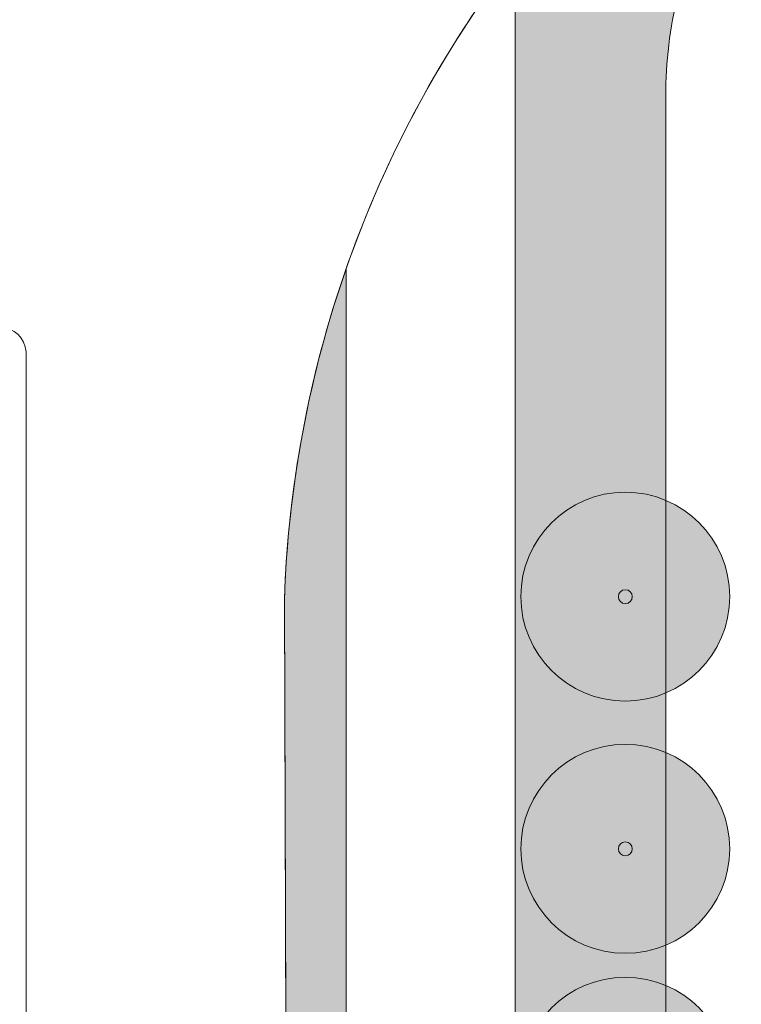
# Model space of a CAD drawing. Header units: millimetres. Extents: x -287545 to 1001608, y -673832 to 307178.
# Tile 10 of 64: x -40278 to -5839, y -42547 to 4443. Entities that reach past the tile are written whole.
import ezdxf

# ---------------------------------------------------------------- set-up
doc = ezdxf.new("R2010")
doc.units = ezdxf.units.MM
doc.header["$MEASUREMENT"] = 0
for name, color, linetype in [('90 Terrein bomen 2D', 7, 'Continuous'), ('90 Terrein bomen 2D 2D arcering', 7, 'Continuous'), ('90 Terrein omgeving', 7, 'Continuous'), ('90 Terrein omgeving Afdek-arcering', 7, 'Continuous')]:
    doc.layers.add(name, color=color, linetype=linetype)

# ---------------------------------------------------------------- blocks, each defined once
blk = doc.blocks.new('Mesh_13_1', base_point=(-38022, -354246))
at = {"layer": '90 Terrein omgeving Afdek-arcering', "linetype": 'Continuous', "lineweight": 0, "true_color": 0xb9d3a7}
blk.add_hatch(color=9, dxfattribs=at).paths.add_polyline_path([(-38022, -354246), (-36914, -380955), (-35393, -401454), (-33451, -407292), (-32810, -407292), (-32759, -395249), (-32576, -352404), (-30828, -221002), (-26341, -124604), (-24697, -48785), (-24697, -30322), (-24697, -7441, 0.075795), (-27646, -23266), (-27518, -62725), (-27445, -85056), (-29819, -124513), (-32423, -167784), (-35182, -217764), (-36128, -254915), (-37348, -303538), (-37947, -340842)])
at = {"layer": '90 Terrein omgeving', "color": 252, "linetype": 'Continuous', "lineweight": 0, "true_color": 0x969696, "flags": 128}
blk.add_lwpolyline([(-38022, -354246), (-36914, -380955), (-35393, -401454), (-33451, -407292), (-32810, -407292), (-32759, -395249), (-32576, -352404), (-30828, -221002), (-26341, -124604), (-24697, -48785), (-24697, -30322), (-24697, -7441, 0.075795), (-27646, -23266), (-27518, -62725), (-27445, -85056), (-29819, -124513), (-32423, -167784), (-35182, -217764), (-36128, -254915), (-37348, -303538), (-37947, -340842)], format="xyb", close=True, dxfattribs=at)
blk = doc.blocks.new('Mesh_14_1', base_point=(-23545, -221047))
at = {"layer": '90 Terrein omgeving Afdek-arcering', "linetype": 'Continuous', "lineweight": 0, "true_color": 0xb9d3a7}
h = blk.add_hatch(color=9, dxfattribs=at)
h.paths.add_polyline_path([(-23545, -221047), (-24358, -352455, 0.351801), (-21272, -355541), (27412, -347417, 0.29504), (29625, -344722, 0.446938), (26444, -341145), (2054, -342314, -0.434839), (-4124, -336003), (-4074, -325418), (-3969, -288608), (-5177, -215672), (-5594, -212340), (-9444, -181512), (-9444, -172083), (-9444, -138183), (-9444, -89371), (-9444, -62725), (-9444, -39061), (-9444, 1403, -0.11273), (-6933, 10773), (11160, 39756, 0.257113), (11160, 42412, -0.012543), (8022, 37869), (-7879, 18111), (-13026, 11716, 0.026006), (-16631, 7495), (-16631, -17803), (-16631, -62725), (-16631, -73765), (-21246, -172083), (-23136, -212340)])
h.paths.add_polyline_path([(-8652, -351502), (-20799, -353763), (-18721, -212340), (-18565, -212340), (-18712, -211789), (-17163, -177830, -0.961509), (-14408, -177830, -0.027224), (-9312, -212340, -0.017955), (-8018, -235321), (-8052, -250289), (-8147, -292618)], flags=0)
at = {"layer": '90 Terrein omgeving', "color": 252, "linetype": 'Continuous', "lineweight": 0, "true_color": 0x969696, "flags": 128}
blk.add_lwpolyline([(-5594, -212340), (-9444, -181512), (-9444, -172083), (-9444, -138183), (-9444, -89371), (-9444, -62725), (-9444, -39061), (-9444, 1403, -0.11273), (-6933, 10773), (11160, 39756, 0.257113), (11160, 42412, -0.012543), (8022, 37869), (-7879, 18111), (-13026, 11716, 0.026006), (-16631, 7495), (-16631, -17803), (-16631, -62725), (-16631, -73765), (-21246, -172083), (-23136, -212340)], format="xyb", dxfattribs=at)
blk = doc.blocks.new('Slab_2_1', base_point=(-287545, -189663))
at = {"layer": '90 Terrein omgeving', "color": 253, "linetype": 'Continuous', "lineweight": 0, "true_color": 0x99a3a6, "flags": 128}
for points in [[(-42435, -11402, -0.940509), (-39972, -11402), (-39972, -25236), (-39972, -78274), (-40938, -135103), (-39959, -155996), (-42934, -252409)], [(-35001, -210626), (-27445, -85056), (-27646, -23266, -0.183474), (-13026, 11716), (-7879, 18111), (8022, 37869, 0.012543), (11160, 42412, -0.257113), (11160, 39756), (-6933, 10773, 0.11273), (-9444, 1403), (-9444, -39061), (-9444, -62725), (-9444, -89371), (-9444, -138183), (-9444, -181512), (-5177, -215672)]]:
    blk.add_lwpolyline(points, format="xyb", dxfattribs=at)
blk = doc.blocks.new('Slab_3_1', base_point=(-32576, -352404))
at = {"layer": '90 Terrein omgeving', "color": 253, "linetype": 'Continuous', "lineweight": 0, "true_color": 0x99a3a6, "flags": 128}
blk.add_lwpolyline([(-32576, -352404), (-32810, -407292), (-31070, -407292), (-27994, -407292), (-24697, -407292), (-24495, -374617), (-24358, -352455), (-23545, -221047), (-16631, -73765), (-16631, -17803), (-16631, 7495, 0.079974), (-24697, -7441), (-24697, -30322), (-24697, -31250), (-24697, -31467), (-24697, -48785), (-26341, -124604), (-30828, -221002)], format="xyb", close=True, dxfattribs=at)
blk = doc.blocks.new('2D Boom plattegrond 27_5')
at = {"layer": '90 Terrein bomen 2D 2D arcering', "linetype": 'Continuous', "lineweight": 0, "true_color": 0x2c3330}
blk.add_hatch(color=250, dxfattribs=at).paths.add_polyline_path([(4986, 0, 1), (-4986, 0, 1)])
at = {"layer": '90 Terrein bomen 2D', "color": 75, "linetype": 'Continuous', "lineweight": 0, "true_color": 0x728c62}
for radius in [4986, 332]:
    blk.add_circle((0, 0), radius, dxfattribs=at)

msp = doc.modelspace()

# ---------------------------------------------------------------- block references
at = {"layer": '90 Terrein bomen 2D', "color": 253, "linetype": 'Continuous', "lineweight": 0, "true_color": 0x99a3a6, "zscale": 1000}
for p in [(-11375.2, -23091.5), (-11375.2, -35127.4), (-11375.2, -46246.3)]:
    msp.add_blockref('2D Boom plattegrond 27_5', p, dxfattribs=at)
at = {"layer": '90 Terrein omgeving', "color": 253, "linetype": 'Continuous', "lineweight": 0, "true_color": 0x99a3a6}
for name, p in [('Slab_2_1', (-287544.7, -189663.2)), ('Slab_3_1', (-32576.3, -352404.4))]:
    msp.add_blockref(name, p, dxfattribs=at)
at = {"layer": '90 Terrein omgeving', "color": 252, "lineweight": 0, "true_color": 0x969696}
for name, p in [('Mesh_14_1', (-23544.5, -221047.4)), ('Mesh_13_1', (-38022.5, -354246))]:
    msp.add_blockref(name, p, dxfattribs=at)

doc.saveas('drawing.dxf')
